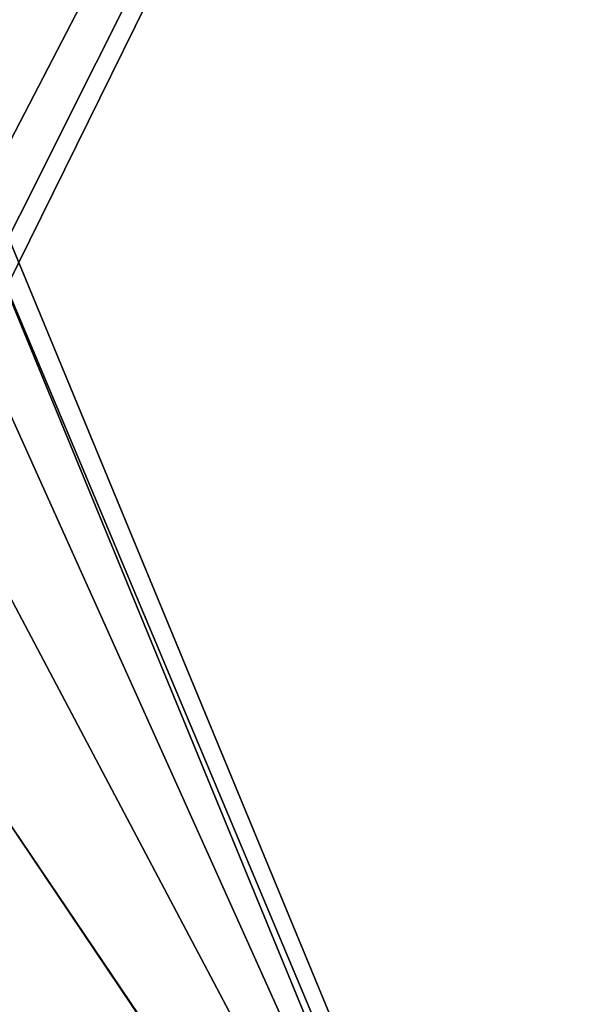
# Model space of a CAD drawing. Header units: metres. Extents: x -50 to 50, y -86 to 50.
# Tile 253 of 256: x 28 to 37, y -6 to 9. Entities that reach past the tile are written whole.
import ezdxf

# ---------------------------------------------------------------- set-up
doc = ezdxf.new("R2010")
doc.units = ezdxf.units.M
doc.layers.add('solid_MONTA1__SW0001', color=7, linetype='CONTINUOUS')

msp = doc.modelspace()

# ---------------------------------------------------------------- linework, layer by layer
at = {"layer": 'solid_MONTA1__SW0001'}
for points in [[(21.249317, -8.801449, 108.5), (49.207382, -47.907547, 108.5), (49.207382, 47.907547, 108.5)], [(22.216209, -5.953105, 108.5), (21.249317, -8.801449, 108.5), (49.207382, 47.907547, 108.5)], [(21.249317, 8.801449, 108.5), (22.216209, 5.953105, 108.5), (49.207382, 47.907547, 108.5)], [(22.803211, -3.001976, 108.5), (22.216209, -5.953105, 108.5), (49.207382, 47.907547, 108.5)], [(22.216209, 5.953105, 108.5), (22.803211, 3.001976, 108.5), (49.207382, 47.907547, 108.5)], [(23, 0, 108.5), (22.803211, -3.001976, 108.5), (49.207382, 47.907547, 108.5)], [(22.803211, 3.001976, 108.5), (23, 0, 108.5), (49.207382, 47.907547, 108.5)], [(26.202694, 9.536955, 102.5), (50, 48.000282, 102.5), (50, -47.999832, 102.5)], [(27.132597, 6.430617, 102.5), (26.202694, 9.536955, 102.5), (50, -47.999832, 102.5)], [(36.431774, -16.172977, 102.5), (27.132597, 6.430617, 102.5), (50, -47.999832, 102.5)], [(36.431774, -16.172977, 102.5), (27.695787, 3.236854, 102.5), (27.132597, 6.430617, 102.5)], [(36.431774, -16.172977, 102.5), (27.884312, 0, 102.5), (27.695787, 3.236854, 102.5)], [(36.431774, -16.172977, 102.5), (27.695787, -3.236854, 102.5), (27.884312, 0, 102.5)], [(36.169365, -15.83103, 102.5), (27.132597, -6.430617, 102.5), (27.695787, -3.236854, 102.5)], [(36.431774, -16.172977, 102.5), (36.169365, -15.83103, 102.5), (27.695787, -3.236854, 102.5)]]:
    msp.add_3dface(points, dxfattribs=at)

doc.saveas('drawing.dxf')
